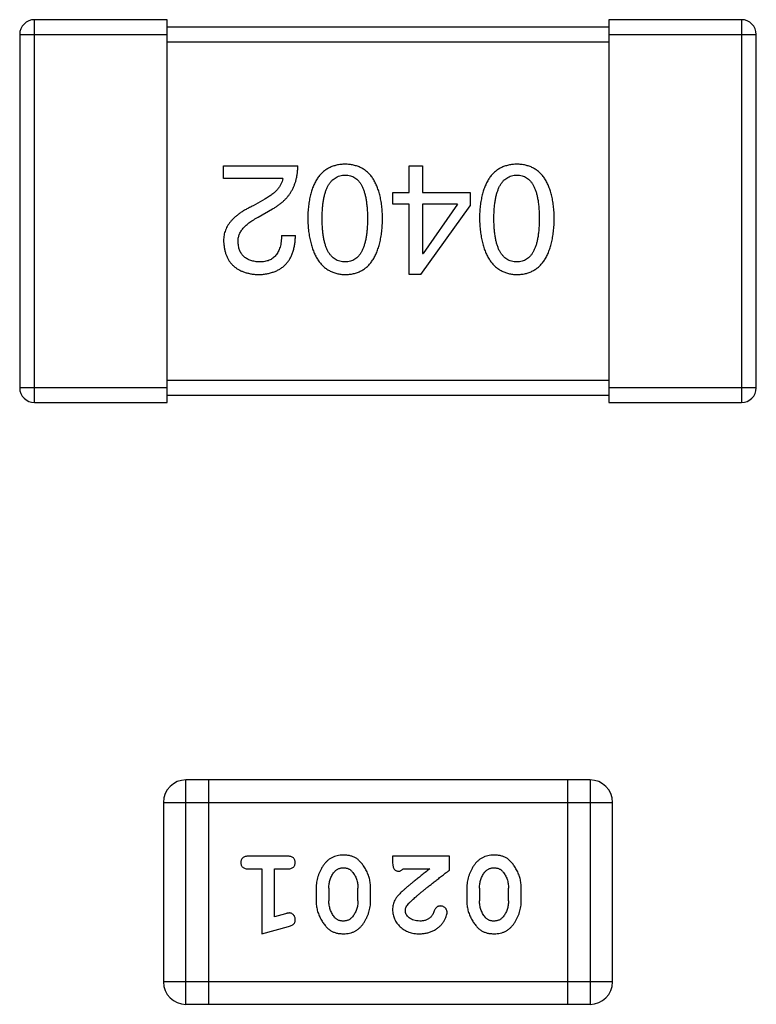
# Model space of a CAD drawing. Header units: millimetres. Extents: x 563 to 681, y 173 to 284.
# Tile 91 of 167: x 660.66 to 661.66, y 186.6 to 187.94. Entities that reach past the tile are written whole.
import ezdxf

# ---------------------------------------------------------------- set-up
doc = ezdxf.new("R2010")
doc.units = ezdxf.units.MM
doc.header["$LTSCALE"] = 30.734
doc.layers.get('0').update_dxf_attribs({"linetype": 'CONTINUOUS'})

msp = doc.modelspace()

# ---------------------------------------------------------------- linework, layer by layer
at = {"linetype": 'Continuous'}
for p, q in [((660.8644, 187.9403), (660.6844, 187.9403)), ((660.6844, 187.4203), (660.6844, 187.9403)), ((660.8644, 187.4203), (660.8644, 187.9403)), ((661.6444, 187.9403), (661.4644, 187.9403)), ((661.4644, 187.9403), (661.4644, 187.4203)), ((661.6444, 187.9403), (661.6444, 187.4203)), ((661.4644, 187.9303), (660.8644, 187.9303)), ((660.6644, 187.9203), (660.8644, 187.9203)), ((660.6644, 187.9203), (660.6644, 187.4403)), ((661.4644, 187.9203), (661.6644, 187.9203)), ((661.6644, 187.4403), (661.6644, 187.9203)), ((660.8644, 187.9103), (661.4644, 187.9103)), ((660.9413, 187.7416), (661.0421, 187.7416)), ((660.9413, 187.7244), (660.9413, 187.7416)), ((661.1933, 187.7416), (661.2113, 187.7416)), ((661.1933, 187.7055), (661.1933, 187.7416)), ((661.2113, 187.7416), (661.2113, 187.7055)), ((661.0216, 187.7244), (660.9413, 187.7244)), ((661.1711, 187.7055), (661.1933, 187.7055)), ((661.1711, 187.6899), (661.1711, 187.7055)), ((661.2113, 187.7055), (661.2761, 187.7055)), ((661.2761, 187.7055), (661.2761, 187.6875)), ((660.997, 187.6965), (660.9814, 187.6875)), ((661.1933, 187.6899), (661.1711, 187.6899)), ((661.1933, 187.594), (661.1933, 187.6899)), ((661.2089, 187.594), (661.2761, 187.6875)), ((661.2589, 187.6899), (661.2113, 187.6899)), ((661.2113, 187.6899), (661.2113, 187.6227)), ((661.2589, 187.6899), (661.2121, 187.6227)), ((660.988, 187.6719), (661.0077, 187.6834)), ((661.02, 187.6473), (661.0388, 187.6473)), ((661.2113, 187.6227), (661.2121, 187.6227)), ((661.2089, 187.594), (661.1933, 187.594)), ((661.4644, 187.4503), (660.8644, 187.4503)), ((660.8644, 187.4403), (660.6644, 187.4403)), ((660.8644, 187.4303), (661.4644, 187.4303)), ((661.6644, 187.4403), (661.4644, 187.4403)), ((660.6844, 187.4203), (660.8644, 187.4203)), ((661.4644, 187.4203), (661.6444, 187.4203)), ((661.4387, 186.9077), (660.8901, 186.9077)), ((660.8901, 186.6029), (660.8901, 186.9077)), ((660.9206, 186.9077), (660.9206, 186.6029)), ((661.4082, 186.9077), (661.4082, 186.6029)), ((661.4387, 186.9077), (661.4387, 186.6029)), ((660.8596, 186.8772), (661.4692, 186.8772)), ((660.8596, 186.8772), (660.8596, 186.6333)), ((661.4692, 186.6333), (661.4692, 186.8772)), ((661.0275, 186.804), (660.9756, 186.804)), ((661.2478, 186.804), (661.1707, 186.804)), ((661.1707, 186.804), (661.1707, 186.7962)), ((661.2478, 186.7851), (661.2478, 186.804)), ((660.9756, 186.7867), (660.9929, 186.7867)), ((660.9929, 186.7867), (660.9929, 186.6986)), ((661.0102, 186.7867), (661.0275, 186.7867)), ((661.0102, 186.7218), (661.0102, 186.7867)), ((661.1848, 186.7867), (661.221, 186.7867)), ((661.0669, 186.761), (661.0669, 186.7432)), ((661.0842, 186.7607), (661.0842, 186.7435)), ((661.1235, 186.7435), (661.1235, 186.7607)), ((661.1408, 186.7432), (661.1408, 186.761)), ((661.2714, 186.761), (661.2714, 186.7432)), ((661.2887, 186.7607), (661.2887, 186.7435)), ((661.328, 186.7435), (661.328, 186.7607)), ((661.3453, 186.7432), (661.3453, 186.761)), ((661.0252, 186.7259), (661.0102, 186.7218)), ((660.9929, 186.6986), (661.0295, 186.7085)), ((661.4692, 186.6333), (660.8596, 186.6333)), ((660.8901, 186.6029), (661.4387, 186.6029))]:
    msp.add_line(p, q, dxfattribs=at)
for centre, radius, start, end in [((660.6844, 187.9203), 0.02, 90, 180), ((661.6444, 187.9203), 0.02, 0, 90), ((660.6844, 187.4403), 0.02, 180, 270), ((661.6444, 187.4403), 0.02, 270, 0), ((660.8901, 186.8772), 0.0305, 90, 180), ((661.4387, 186.8772), 0.0305, 0, 90), ((660.8901, 186.6333), 0.0305, 180, 270), ((661.4387, 186.6333), 0.0305, 270, 0)]:
    msp.add_arc(centre, radius, start, end, dxfattribs=at)
for points, knots in [([(661.0077, 187.6834), (661.009, 187.6841), (661.0117, 187.6856), (661.0155, 187.6882), (661.0191, 187.6908), (661.0224, 187.6937), (661.0255, 187.6967), (661.0283, 187.7), (661.0309, 187.7033), (661.0331, 187.7069), (661.0352, 187.7106), (661.0369, 187.7146), (661.0385, 187.7186), (661.0397, 187.7229), (661.0407, 187.7273), (661.0414, 187.7319), (661.0419, 187.7367), (661.042, 187.7399), (661.0421, 187.7416)], [0, 0, 0, 0, 0.065828, 0.130094, 0.192451, 0.254037, 0.313974, 0.373757, 0.433048, 0.492243, 0.551902, 0.611758, 0.672678, 0.734814, 0.798569, 0.863693, 0.930488, 1, 1, 1, 1]), ([(661.1062, 187.744), (661.1042, 187.7439), (661.1003, 187.7438), (661.0947, 187.7428), (661.0895, 187.7413), (661.0846, 187.7392), (661.08, 187.7366), (661.0759, 187.7333), (661.0721, 187.7295), (661.0688, 187.7252), (661.0658, 187.7202), (661.0632, 187.7147), (661.0609, 187.7087), (661.0591, 187.7021), (661.0576, 187.6949), (661.0565, 187.6872), (661.0557, 187.6789), (661.0555, 187.6732), (661.0554, 187.6703)], [0, 0, 0, 0, 0.059134, 0.115603, 0.169236, 0.221572, 0.273254, 0.32474, 0.377319, 0.431815, 0.488555, 0.548609, 0.612242, 0.680182, 0.75251, 0.829782, 0.91231, 1, 1, 1, 1]), ([(661.157, 187.6703), (661.1569, 187.6732), (661.1567, 187.6789), (661.156, 187.6872), (661.1549, 187.6949), (661.1533, 187.7021), (661.1515, 187.7087), (661.1492, 187.7147), (661.1466, 187.7202), (661.1436, 187.7252), (661.1403, 187.7296), (661.1365, 187.7333), (661.1324, 187.7366), (661.1279, 187.7392), (661.123, 187.7413), (661.1177, 187.7428), (661.1121, 187.7438), (661.1082, 187.7439), (661.1062, 187.744)], [0, 0, 0, 0, 0.087693, 0.170223, 0.247496, 0.319826, 0.387768, 0.451403, 0.511459, 0.568358, 0.622671, 0.675251, 0.726739, 0.778422, 0.830759, 0.884394, 0.940865, 1, 1, 1, 1]), ([(661.3394, 187.744), (661.3374, 187.7439), (661.3335, 187.7438), (661.3279, 187.7428), (661.3226, 187.7413), (661.3177, 187.7392), (661.3132, 187.7366), (661.3091, 187.7333), (661.3053, 187.7295), (661.3019, 187.7252), (661.2989, 187.7202), (661.2963, 187.7147), (661.2941, 187.7087), (661.2922, 187.7021), (661.2907, 187.6949), (661.2896, 187.6872), (661.2888, 187.6789), (661.2886, 187.6732), (661.2885, 187.6703)], [0, 0, 0, 0, 0.059134, 0.115603, 0.169236, 0.221572, 0.273254, 0.32474, 0.377319, 0.431815, 0.488555, 0.548609, 0.612242, 0.680182, 0.75251, 0.829782, 0.91231, 1, 1, 1, 1]), ([(661.3902, 187.6703), (661.3901, 187.6732), (661.3899, 187.6789), (661.3891, 187.6872), (661.388, 187.6949), (661.3865, 187.7021), (661.3846, 187.7087), (661.3824, 187.7147), (661.3798, 187.7202), (661.3768, 187.7252), (661.3734, 187.7296), (661.3697, 187.7333), (661.3655, 187.7366), (661.361, 187.7392), (661.3561, 187.7413), (661.3509, 187.7428), (661.3452, 187.7438), (661.3414, 187.7439), (661.3394, 187.744)], [0, 0, 0, 0, 0.087693, 0.170223, 0.247496, 0.319826, 0.387768, 0.451403, 0.511459, 0.568358, 0.622671, 0.675251, 0.726739, 0.778422, 0.830759, 0.884394, 0.940865, 1, 1, 1, 1]), ([(661.0216, 187.7244), (661.0213, 187.7231), (661.0208, 187.7204), (661.0192, 187.7167), (661.017, 187.713), (661.0142, 187.7095), (661.0108, 187.706), (661.0068, 187.7027), (661.0021, 187.6995), (660.9988, 187.6975), (660.997, 187.6965)], [0, 0, 0, 0, 0.103034, 0.208166, 0.318255, 0.434664, 0.559728, 0.695394, 0.841708, 1, 1, 1, 1]), ([(661.0751, 187.6703), (661.0751, 187.6726), (661.0751, 187.6772), (661.0755, 187.6838), (661.0761, 187.6899), (661.0769, 187.6956), (661.078, 187.7009), (661.0793, 187.7057), (661.0809, 187.7101), (661.0827, 187.7141), (661.0848, 187.7176), (661.0871, 187.7206), (661.0897, 187.7232), (661.0925, 187.7253), (661.0956, 187.727), (661.0989, 187.7283), (661.1025, 187.729), (661.105, 187.7292), (661.1062, 187.7293)], [0, 0, 0, 0, 0.094834, 0.184067, 0.267029, 0.344713, 0.417334, 0.484367, 0.546941, 0.604717, 0.65953, 0.710539, 0.759381, 0.806382, 0.853027, 0.900623, 0.949121, 1, 1, 1, 1]), ([(661.1062, 187.7293), (661.1074, 187.7292), (661.1098, 187.7291), (661.1133, 187.7285), (661.1166, 187.7273), (661.1195, 187.7256), (661.1223, 187.7235), (661.1248, 187.721), (661.1271, 187.718), (661.1291, 187.7145), (661.1308, 187.7105), (661.1324, 187.7061), (661.1336, 187.7013), (661.1347, 187.696), (661.1355, 187.6902), (661.1361, 187.6839), (661.1365, 187.6773), (661.1365, 187.6726), (661.1365, 187.6703)], [0, 0, 0, 0, 0.049766, 0.097012, 0.143225, 0.188786, 0.235079, 0.282962, 0.333687, 0.387747, 0.445963, 0.508657, 0.576545, 0.649868, 0.72822, 0.812712, 0.903543, 1, 1, 1, 1]), ([(661.3082, 187.6703), (661.3082, 187.6726), (661.3083, 187.6772), (661.3086, 187.6838), (661.3092, 187.6899), (661.3101, 187.6956), (661.3112, 187.7009), (661.3125, 187.7057), (661.3141, 187.7101), (661.3159, 187.7141), (661.318, 187.7176), (661.3203, 187.7206), (661.3228, 187.7232), (661.3257, 187.7253), (661.3288, 187.727), (661.3321, 187.7283), (661.3356, 187.729), (661.3381, 187.7292), (661.3394, 187.7293)], [0, 0, 0, 0, 0.094834, 0.184067, 0.267029, 0.344713, 0.417334, 0.484367, 0.546941, 0.604717, 0.65953, 0.710539, 0.759381, 0.806382, 0.853027, 0.900623, 0.949121, 1, 1, 1, 1]), ([(661.3394, 187.7293), (661.3406, 187.7292), (661.343, 187.7291), (661.3465, 187.7285), (661.3497, 187.7273), (661.3527, 187.7256), (661.3554, 187.7235), (661.358, 187.721), (661.3602, 187.718), (661.3622, 187.7145), (661.364, 187.7105), (661.3656, 187.7061), (661.3668, 187.7013), (661.3679, 187.696), (661.3687, 187.6902), (661.3693, 187.6839), (661.3696, 187.6773), (661.3697, 187.6726), (661.3697, 187.6703)], [0, 0, 0, 0, 0.049766, 0.097012, 0.143225, 0.188786, 0.235079, 0.282962, 0.333687, 0.387747, 0.445963, 0.508657, 0.576545, 0.649868, 0.72822, 0.812712, 0.903543, 1, 1, 1, 1]), ([(660.9814, 187.6875), (660.9797, 187.6867), (660.9764, 187.6852), (660.9717, 187.6827), (660.9673, 187.6801), (660.9633, 187.6774), (660.9596, 187.6746), (660.9562, 187.6718), (660.9532, 187.6688), (660.9505, 187.6658), (660.9481, 187.6627), (660.9461, 187.6595), (660.9445, 187.6562), (660.9431, 187.6528), (660.9421, 187.6493), (660.9415, 187.6457), (660.9412, 187.642), (660.9412, 187.6395), (660.9413, 187.6383)], [0, 0, 0, 0, 0.082731, 0.161257, 0.236138, 0.307554, 0.375712, 0.440848, 0.502916, 0.562567, 0.619798, 0.675716, 0.73039, 0.78386, 0.837315, 0.890547, 0.944917, 1, 1, 1, 1]), ([(660.9609, 187.6375), (660.9609, 187.6383), (660.9608, 187.6399), (660.961, 187.6423), (660.9614, 187.6447), (660.962, 187.647), (660.9629, 187.6493), (660.964, 187.6516), (660.9653, 187.6538), (660.9669, 187.6559), (660.9687, 187.6581), (660.9708, 187.6602), (660.9731, 187.6622), (660.9756, 187.6643), (660.9783, 187.6662), (660.9813, 187.6682), (660.9846, 187.6701), (660.9868, 187.6713), (660.988, 187.6719)], [0, 0, 0, 0, 0.052237, 0.103888, 0.155485, 0.207395, 0.259864, 0.31356, 0.369176, 0.4266, 0.486836, 0.550048, 0.61567, 0.685271, 0.75824, 0.834614, 0.915635, 1, 1, 1, 1]), ([(661.0554, 187.6703), (661.0555, 187.6672), (661.0558, 187.6614), (661.0566, 187.6529), (661.0578, 187.645), (661.0594, 187.6377), (661.0613, 187.6309), (661.0635, 187.6247), (661.0662, 187.619), (661.0692, 187.6139), (661.0726, 187.6094), (661.0763, 187.6054), (661.0804, 187.6021), (661.0849, 187.5993), (661.0897, 187.5971), (661.0949, 187.5955), (661.1004, 187.5944), (661.1043, 187.5941), (661.1062, 187.594)], [0, 0, 0, 0, 0.088475, 0.171606, 0.249595, 0.322626, 0.391327, 0.455765, 0.516374, 0.573675, 0.628522, 0.681161, 0.732559, 0.783563, 0.83504, 0.887639, 0.942585, 1, 1, 1, 1]), ([(661.1062, 187.6112), (661.105, 187.6113), (661.1025, 187.6114), (661.0989, 187.6121), (661.0956, 187.6132), (661.0925, 187.6148), (661.0897, 187.617), (661.0871, 187.6195), (661.0848, 187.6226), (661.0827, 187.626), (661.0809, 187.63), (661.0793, 187.6344), (661.078, 187.6392), (661.0769, 187.6446), (661.0761, 187.6503), (661.0755, 187.6566), (661.0751, 187.6633), (661.0751, 187.6679), (661.0751, 187.6703)], [0, 0, 0, 0, 0.050604, 0.098688, 0.145699, 0.191791, 0.238625, 0.286717, 0.337546, 0.391814, 0.449755, 0.512106, 0.579685, 0.652048, 0.730262, 0.814146, 0.904281, 1, 1, 1, 1]), ([(661.1365, 187.6703), (661.1365, 187.6679), (661.1365, 187.6633), (661.1361, 187.6566), (661.1355, 187.6503), (661.1348, 187.6446), (661.1336, 187.6393), (661.1324, 187.6344), (661.1308, 187.63), (661.1291, 187.6261), (661.1271, 187.6226), (661.1248, 187.6195), (661.1223, 187.617), (661.1196, 187.6149), (661.1166, 187.6132), (661.1133, 187.6121), (661.1098, 187.6114), (661.1074, 187.6113), (661.1062, 187.6112)], [0, 0, 0, 0, 0.096452, 0.187278, 0.271765, 0.350519, 0.423437, 0.491321, 0.554011, 0.612224, 0.666281, 0.717003, 0.764884, 0.811423, 0.856783, 0.902993, 0.950236, 1, 1, 1, 1]), ([(661.1062, 187.594), (661.1082, 187.5941), (661.1121, 187.5943), (661.1177, 187.5953), (661.123, 187.5969), (661.1279, 187.599), (661.1324, 187.6017), (661.1365, 187.6051), (661.1403, 187.609), (661.1436, 187.6135), (661.1466, 187.6186), (661.1492, 187.6243), (661.1515, 187.6305), (661.1533, 187.6374), (661.1549, 187.6448), (661.156, 187.6527), (661.1567, 187.6613), (661.1569, 187.6672), (661.157, 187.6703)], [0, 0, 0, 0, 0.057911, 0.113262, 0.165956, 0.217443, 0.268511, 0.319665, 0.372, 0.426129, 0.483365, 0.543779, 0.607756, 0.676562, 0.749704, 0.827713, 0.911177, 1, 1, 1, 1]), ([(661.2885, 187.6703), (661.2887, 187.6672), (661.2889, 187.6614), (661.2898, 187.6529), (661.291, 187.645), (661.2925, 187.6377), (661.2944, 187.6309), (661.2967, 187.6247), (661.2993, 187.619), (661.3023, 187.6139), (661.3057, 187.6094), (661.3094, 187.6054), (661.3135, 187.6021), (661.318, 187.5993), (661.3228, 187.5971), (661.328, 187.5955), (661.3336, 187.5944), (661.3374, 187.5941), (661.3394, 187.594)], [0, 0, 0, 0, 0.088475, 0.171606, 0.249595, 0.322626, 0.391327, 0.455765, 0.516374, 0.573675, 0.628522, 0.681161, 0.732559, 0.783563, 0.83504, 0.887639, 0.942585, 1, 1, 1, 1]), ([(661.3394, 187.6112), (661.3381, 187.6113), (661.3357, 187.6114), (661.3321, 187.6121), (661.3288, 187.6132), (661.3257, 187.6148), (661.3229, 187.617), (661.3203, 187.6195), (661.318, 187.6226), (661.3159, 187.626), (661.3141, 187.63), (661.3125, 187.6344), (661.3112, 187.6392), (661.3101, 187.6446), (661.3092, 187.6503), (661.3086, 187.6566), (661.3083, 187.6633), (661.3082, 187.6679), (661.3082, 187.6703)], [0, 0, 0, 0, 0.050604, 0.098688, 0.145699, 0.191791, 0.238625, 0.286717, 0.337546, 0.391814, 0.449755, 0.512106, 0.579685, 0.652048, 0.730262, 0.814146, 0.904281, 1, 1, 1, 1]), ([(661.3394, 187.594), (661.3414, 187.5941), (661.3452, 187.5943), (661.3509, 187.5953), (661.3561, 187.5969), (661.361, 187.599), (661.3655, 187.6017), (661.3697, 187.6051), (661.3734, 187.609), (661.3768, 187.6135), (661.3798, 187.6186), (661.3824, 187.6243), (661.3846, 187.6305), (661.3865, 187.6374), (661.388, 187.6448), (661.3891, 187.6527), (661.3899, 187.6613), (661.3901, 187.6672), (661.3902, 187.6703)], [0, 0, 0, 0, 0.057911, 0.113262, 0.165956, 0.217443, 0.268511, 0.319665, 0.372, 0.426129, 0.483365, 0.543779, 0.607756, 0.676562, 0.749704, 0.827713, 0.911177, 1, 1, 1, 1]), ([(661.3697, 187.6703), (661.3697, 187.6679), (661.3696, 187.6633), (661.3693, 187.6566), (661.3687, 187.6503), (661.3679, 187.6446), (661.3668, 187.6393), (661.3656, 187.6344), (661.364, 187.63), (661.3622, 187.6261), (661.3602, 187.6226), (661.358, 187.6195), (661.3554, 187.617), (661.3527, 187.6149), (661.3497, 187.6132), (661.3465, 187.6121), (661.343, 187.6114), (661.3406, 187.6113), (661.3394, 187.6112)], [0, 0, 0, 0, 0.096452, 0.187278, 0.271765, 0.350519, 0.423437, 0.491321, 0.554011, 0.612224, 0.666281, 0.717003, 0.764884, 0.811423, 0.856783, 0.902993, 0.950236, 1, 1, 1, 1]), ([(660.988, 187.594), (660.99, 187.5941), (660.994, 187.5943), (660.9996, 187.5951), (661.005, 187.5963), (661.0099, 187.5979), (661.0144, 187.5998), (661.0186, 187.6022), (661.0224, 187.6049), (661.0258, 187.6081), (661.0288, 187.6117), (661.0314, 187.6156), (661.0336, 187.6199), (661.0354, 187.6247), (661.0369, 187.6298), (661.0379, 187.6353), (661.0386, 187.6412), (661.0387, 187.6452), (661.0388, 187.6473)], [0, 0, 0, 0, 0.07282, 0.141057, 0.2062, 0.267672, 0.326735, 0.383519, 0.439188, 0.494454, 0.549628, 0.605958, 0.66397, 0.72402, 0.787502, 0.854127, 0.925065, 1, 1, 1, 1]), ([(661.02, 187.6473), (661.0199, 187.6458), (661.0198, 187.643), (661.0194, 187.6389), (661.0188, 187.6351), (661.0179, 187.6316), (661.0168, 187.6283), (661.0155, 187.6253), (661.014, 187.6227), (661.0122, 187.6203), (661.0103, 187.6181), (661.0081, 187.6163), (661.0057, 187.6147), (661.0031, 187.6134), (661.0002, 187.6125), (660.9972, 187.6118), (660.9939, 187.6113), (660.9916, 187.6113), (660.9905, 187.6112)], [0, 0, 0, 0, 0.082594, 0.15978, 0.232961, 0.301462, 0.365595, 0.426678, 0.484662, 0.540809, 0.595146, 0.648401, 0.702272, 0.757102, 0.813447, 0.872233, 0.934055, 1, 1, 1, 1]), ([(660.9413, 187.6383), (660.9414, 187.6366), (660.9417, 187.6333), (660.9425, 187.6285), (660.9436, 187.624), (660.945, 187.6199), (660.9468, 187.616), (660.9489, 187.6124), (660.9514, 187.6092), (660.9541, 187.6063), (660.9572, 187.6036), (660.9607, 187.6013), (660.9644, 187.5993), (660.9685, 187.5976), (660.9729, 187.5963), (660.9777, 187.5952), (660.9827, 187.5944), (660.9862, 187.5942), (660.988, 187.594)], [0, 0, 0, 0, 0.070688, 0.137741, 0.201612, 0.262778, 0.321223, 0.378455, 0.434411, 0.490146, 0.546362, 0.603392, 0.662208, 0.723401, 0.787372, 0.85442, 0.925153, 1, 1, 1, 1]), ([(660.9905, 187.6112), (660.9893, 187.6113), (660.9871, 187.6114), (660.9839, 187.6118), (660.981, 187.6124), (660.9782, 187.6131), (660.9756, 187.6141), (660.9732, 187.6152), (660.9711, 187.6166), (660.9691, 187.6181), (660.9674, 187.6199), (660.9658, 187.6218), (660.9645, 187.624), (660.9633, 187.6263), (660.9625, 187.6288), (660.9617, 187.6315), (660.9612, 187.6344), (660.961, 187.6364), (660.9609, 187.6375)], [0, 0, 0, 0, 0.076112, 0.148436, 0.216883, 0.281466, 0.34298, 0.402356, 0.459881, 0.51546, 0.571111, 0.62658, 0.683162, 0.741007, 0.801404, 0.863825, 0.930544, 1, 1, 1, 1]), ([(660.9756, 186.804), (660.9747, 186.804), (660.973, 186.804), (660.9707, 186.8035), (660.9688, 186.8028), (660.9672, 186.8017), (660.966, 186.8004), (660.9652, 186.7988), (660.9647, 186.7972), (660.9646, 186.796), (660.9646, 186.7954)], [0, 0, 0, 0, 0.169012, 0.317488, 0.445429, 0.560977, 0.67065, 0.776666, 0.88492, 1, 1, 1, 1]), ([(661.0385, 186.7954), (661.0385, 186.796), (661.0384, 186.7972), (661.0379, 186.7988), (661.0371, 186.8004), (661.036, 186.8017), (661.0344, 186.8028), (661.0324, 186.8035), (661.0301, 186.804), (661.0284, 186.804), (661.0275, 186.804)], [0, 0, 0, 0, 0.115051, 0.223278, 0.329269, 0.437893, 0.554681, 0.682591, 0.83103, 1, 1, 1, 1]), ([(661.1038, 186.8056), (661.1023, 186.8056), (661.0995, 186.8055), (661.0954, 186.8048), (661.0916, 186.8037), (661.088, 186.8021), (661.0847, 186.8), (661.0816, 186.7975), (661.0788, 186.7946), (661.0764, 186.7912), (661.0742, 186.7876), (661.0722, 186.7839), (661.0706, 186.7802), (661.0692, 186.7764), (661.0682, 186.7726), (661.0674, 186.7688), (661.0669, 186.7649), (661.0669, 186.7623), (661.0669, 186.761)], [0, 0, 0, 0, 0.067217, 0.131051, 0.19272, 0.252824, 0.312745, 0.373449, 0.436041, 0.501494, 0.567761, 0.632087, 0.695096, 0.757109, 0.817993, 0.878657, 0.939311, 1, 1, 1, 1]), ([(661.1408, 186.761), (661.1408, 186.7621), (661.1407, 186.7642), (661.1404, 186.7674), (661.14, 186.7705), (661.1392, 186.7736), (661.1384, 186.7766), (661.1372, 186.7796), (661.136, 186.7826), (661.1345, 186.7855), (661.1329, 186.7882), (661.1313, 186.7907), (661.1297, 186.793), (661.128, 186.7952), (661.1263, 186.797), (661.1246, 186.7987), (661.1229, 186.8001), (661.1205, 186.8017), (661.1173, 186.8033), (661.1131, 186.8046), (661.1086, 186.8055), (661.1054, 186.8055), (661.1038, 186.8056)], [0, 0, 0, 0, 0.049886, 0.09882, 0.148132, 0.19689, 0.246038, 0.295176, 0.345305, 0.395692, 0.445312, 0.491875, 0.535813, 0.577009, 0.616081, 0.652689, 0.687585, 0.720206, 0.785062, 0.85223, 0.923759, 1, 1, 1, 1]), ([(661.3083, 186.8056), (661.3068, 186.8056), (661.304, 186.8055), (661.2999, 186.8048), (661.2961, 186.8037), (661.2925, 186.8021), (661.2892, 186.8), (661.2861, 186.7975), (661.2833, 186.7946), (661.2809, 186.7912), (661.2787, 186.7876), (661.2767, 186.7839), (661.2751, 186.7802), (661.2737, 186.7764), (661.2727, 186.7726), (661.2719, 186.7688), (661.2715, 186.7649), (661.2714, 186.7623), (661.2714, 186.761)], [0, 0, 0, 0, 0.067217, 0.131051, 0.19272, 0.252824, 0.312745, 0.373449, 0.436041, 0.501494, 0.567761, 0.632087, 0.695096, 0.757109, 0.817993, 0.878657, 0.939311, 1, 1, 1, 1]), ([(661.3453, 186.761), (661.3453, 186.7621), (661.3453, 186.7642), (661.3449, 186.7674), (661.3445, 186.7705), (661.3438, 186.7736), (661.3429, 186.7766), (661.3418, 186.7796), (661.3405, 186.7826), (661.339, 186.7855), (661.3374, 186.7882), (661.3358, 186.7907), (661.3342, 186.793), (661.3325, 186.7952), (661.3308, 186.797), (661.3291, 186.7987), (661.3274, 186.8001), (661.325, 186.8017), (661.3219, 186.8033), (661.3177, 186.8046), (661.3131, 186.8055), (661.3099, 186.8055), (661.3083, 186.8056)], [0, 0, 0, 0, 0.049886, 0.09882, 0.148132, 0.19689, 0.246038, 0.295176, 0.345305, 0.395692, 0.445312, 0.491875, 0.535813, 0.577009, 0.616081, 0.652689, 0.687585, 0.720206, 0.785062, 0.85223, 0.923759, 1, 1, 1, 1]), ([(660.9646, 186.7954), (660.9646, 186.7948), (660.9647, 186.7936), (660.9652, 186.7919), (660.966, 186.7904), (660.9672, 186.7891), (660.9688, 186.788), (660.9707, 186.7872), (660.973, 186.7868), (660.9747, 186.7867), (660.9756, 186.7867)], [0, 0, 0, 0, 0.11517, 0.223509, 0.328254, 0.438012, 0.553651, 0.682263, 0.830856, 1, 1, 1, 1]), ([(661.0275, 186.7867), (661.0284, 186.7867), (661.0301, 186.7868), (661.0324, 186.7872), (661.0344, 186.788), (661.036, 186.7891), (661.0371, 186.7904), (661.0379, 186.7919), (661.0384, 186.7936), (661.0385, 186.7948), (661.0385, 186.7954)], [0, 0, 0, 0, 0.169102, 0.317658, 0.446239, 0.563118, 0.671828, 0.776546, 0.884858, 1, 1, 1, 1]), ([(661.0914, 186.7825), (661.0918, 186.7829), (661.0926, 186.7839), (661.0939, 186.785), (661.0954, 186.786), (661.0969, 186.7869), (661.0985, 186.7875), (661.1001, 186.788), (661.1019, 186.7882), (661.1031, 186.7883), (661.1037, 186.7883)], [0, 0, 0, 0, 0.129853, 0.25607, 0.380154, 0.49978, 0.62208, 0.743277, 0.868791, 1, 1, 1, 1]), ([(661.1037, 186.7883), (661.1043, 186.7883), (661.1056, 186.7883), (661.1074, 186.788), (661.1091, 186.7876), (661.1107, 186.787), (661.1122, 186.7863), (661.1135, 186.7853), (661.1147, 186.7843), (661.1155, 186.7834), (661.1158, 186.783)], [0, 0, 0, 0, 0.139844, 0.271849, 0.399162, 0.521619, 0.6402, 0.758957, 0.87828, 1, 1, 1, 1]), ([(661.1707, 186.7962), (661.1707, 186.7951), (661.1707, 186.7931), (661.1712, 186.7904), (661.1719, 186.7882), (661.1729, 186.7864), (661.1742, 186.7851), (661.1758, 186.7842), (661.1775, 186.7837), (661.1787, 186.7836), (661.1793, 186.7836)], [0, 0, 0, 0, 0.1844, 0.34094, 0.473574, 0.586824, 0.690029, 0.789175, 0.890445, 1, 1, 1, 1]), ([(661.2959, 186.7825), (661.2963, 186.7829), (661.2971, 186.7839), (661.2985, 186.785), (661.2999, 186.786), (661.3014, 186.7869), (661.303, 186.7875), (661.3046, 186.788), (661.3064, 186.7882), (661.3076, 186.7883), (661.3082, 186.7883)], [0, 0, 0, 0, 0.129853, 0.25607, 0.380154, 0.49978, 0.62208, 0.743277, 0.868791, 1, 1, 1, 1]), ([(661.3082, 186.7883), (661.3089, 186.7883), (661.3101, 186.7883), (661.3119, 186.788), (661.3136, 186.7876), (661.3152, 186.787), (661.3167, 186.7863), (661.318, 186.7853), (661.3193, 186.7843), (661.32, 186.7834), (661.3204, 186.783)], [0, 0, 0, 0, 0.139844, 0.271849, 0.399162, 0.521619, 0.6402, 0.758957, 0.87828, 1, 1, 1, 1]), ([(661.0842, 186.7607), (661.0842, 186.7618), (661.0842, 186.7638), (661.0846, 186.7669), (661.0851, 186.7698), (661.086, 186.7726), (661.0869, 186.7753), (661.0882, 186.7778), (661.0897, 186.7803), (661.0908, 186.7817), (661.0914, 186.7825)], [0, 0, 0, 0, 0.135449, 0.266263, 0.393429, 0.516942, 0.639128, 0.758779, 0.879341, 1, 1, 1, 1]), ([(661.1158, 186.783), (661.1165, 186.7822), (661.1177, 186.7806), (661.1192, 186.7781), (661.1206, 186.7755), (661.1216, 186.7727), (661.1225, 186.7699), (661.1231, 186.7669), (661.1234, 186.7638), (661.1235, 186.7618), (661.1235, 186.7607)], [0, 0, 0, 0, 0.124927, 0.248361, 0.370889, 0.492583, 0.61616, 0.741472, 0.869044, 1, 1, 1, 1]), ([(661.1793, 186.7836), (661.1798, 186.7836), (661.1807, 186.7837), (661.1821, 186.7844), (661.1835, 186.7854), (661.1844, 186.7862), (661.1848, 186.7867)], [0, 0, 0, 0, 0.20611, 0.432681, 0.695597, 1, 1, 1, 1]), ([(661.221, 186.7867), (661.219, 186.7852), (661.2152, 186.7822), (661.2097, 186.7778), (661.2048, 186.7739), (661.2003, 186.7703), (661.1964, 186.7672), (661.1929, 186.7643), (661.19, 186.7619), (661.1883, 186.7604), (661.1875, 186.7597)], [0, 0, 0, 0, 0.176662, 0.337826, 0.484741, 0.617764, 0.73494, 0.837793, 0.926412, 1, 1, 1, 1]), ([(661.1928, 186.7402), (661.1932, 186.7406), (661.1942, 186.7416), (661.1958, 186.7431), (661.1976, 186.7449), (661.1998, 186.7468), (661.2023, 186.7489), (661.205, 186.7513), (661.208, 186.7538), (661.2113, 186.7565), (661.2149, 186.7594), (661.2188, 186.7625), (661.2229, 186.7658), (661.2273, 186.7693), (661.2321, 186.773), (661.237, 186.7769), (661.2423, 186.7809), (661.2459, 186.7837), (661.2478, 186.7851)], [0, 0, 0, 0, 0.026647, 0.057942, 0.094152, 0.134806, 0.180631, 0.231142, 0.286385, 0.346321, 0.411439, 0.481035, 0.555329, 0.634592, 0.718826, 0.807759, 0.901393, 1, 1, 1, 1]), ([(661.2887, 186.7607), (661.2887, 186.7618), (661.2888, 186.7638), (661.2891, 186.7669), (661.2896, 186.7698), (661.2905, 186.7726), (661.2914, 186.7753), (661.2927, 186.7778), (661.2942, 186.7803), (661.2953, 186.7817), (661.2959, 186.7825)], [0, 0, 0, 0, 0.135449, 0.266263, 0.393429, 0.516942, 0.639128, 0.758779, 0.879341, 1, 1, 1, 1]), ([(661.3204, 186.783), (661.321, 186.7822), (661.3222, 186.7806), (661.3237, 186.7781), (661.3251, 186.7755), (661.3261, 186.7727), (661.327, 186.7699), (661.3276, 186.7669), (661.3279, 186.7638), (661.328, 186.7618), (661.328, 186.7607)], [0, 0, 0, 0, 0.124927, 0.248361, 0.370889, 0.492583, 0.61616, 0.741472, 0.869044, 1, 1, 1, 1]), ([(661.1875, 186.7597), (661.1866, 186.7589), (661.1849, 186.7574), (661.1825, 186.7552), (661.1804, 186.7531), (661.1785, 186.7511), (661.1769, 186.7492), (661.1756, 186.7475), (661.1744, 186.7458), (661.1733, 186.7438), (661.1722, 186.7412), (661.1713, 186.738), (661.1708, 186.7348), (661.1707, 186.7325), (661.1707, 186.7314)], [0, 0, 0, 0, 0.103002, 0.197728, 0.285279, 0.365235, 0.437224, 0.502446, 0.560545, 0.611446, 0.707576, 0.80349, 0.900532, 1, 1, 1, 1]), ([(661.0669, 186.7432), (661.0669, 186.7422), (661.0669, 186.74), (661.0672, 186.7368), (661.0677, 186.7337), (661.0684, 186.7306), (661.0693, 186.7275), (661.0704, 186.7245), (661.0717, 186.7216), (661.0732, 186.7187), (661.0748, 186.716), (661.0765, 186.7134), (661.0781, 186.7111), (661.0798, 186.709), (661.0815, 186.7071), (661.0832, 186.7055), (661.085, 186.704), (661.0873, 186.7025), (661.0905, 186.7009), (661.0947, 186.6996), (661.0992, 186.6988), (661.1024, 186.6987), (661.104, 186.6986)], [0, 0, 0, 0, 0.049855, 0.099516, 0.148482, 0.19758, 0.246804, 0.296268, 0.346517, 0.397047, 0.446826, 0.49336, 0.537801, 0.579207, 0.617974, 0.654833, 0.689171, 0.722088, 0.786392, 0.853518, 0.924186, 1, 1, 1, 1]), ([(661.0917, 186.7212), (661.0911, 186.722), (661.0899, 186.7236), (661.0884, 186.7261), (661.0871, 186.7288), (661.086, 186.7315), (661.0852, 186.7344), (661.0846, 186.7373), (661.0842, 186.7404), (661.0842, 186.7425), (661.0842, 186.7435)], [0, 0, 0, 0, 0.125331, 0.248948, 0.371201, 0.494032, 0.616811, 0.742104, 0.868849, 1, 1, 1, 1]), ([(661.104, 186.6986), (661.1054, 186.6987), (661.1082, 186.6987), (661.1123, 186.6994), (661.1162, 186.7006), (661.1197, 186.7021), (661.123, 186.7042), (661.1261, 186.7067), (661.1289, 186.7097), (661.1313, 186.7131), (661.1335, 186.7167), (661.1355, 186.7204), (661.1371, 186.7241), (661.1385, 186.7278), (661.1395, 186.7316), (661.1403, 186.7355), (661.1407, 186.7393), (661.1408, 186.7419), (661.1408, 186.7432)], [0, 0, 0, 0, 0.06692, 0.130834, 0.19258, 0.252759, 0.312631, 0.373411, 0.436359, 0.501894, 0.568244, 0.632472, 0.69556, 0.757163, 0.818592, 0.878885, 0.939235, 1, 1, 1, 1]), ([(661.1235, 186.7435), (661.1235, 186.7424), (661.1234, 186.7404), (661.1231, 186.7373), (661.1225, 186.7344), (661.1217, 186.7316), (661.1207, 186.7289), (661.1194, 186.7264), (661.118, 186.724), (661.1168, 186.7225), (661.1162, 186.7217)], [0, 0, 0, 0, 0.135446, 0.266257, 0.393419, 0.517936, 0.639137, 0.758785, 0.879345, 1, 1, 1, 1]), ([(661.188, 186.7305), (661.1881, 186.7312), (661.1882, 186.7329), (661.1892, 186.7353), (661.1907, 186.7378), (661.192, 186.7393), (661.1928, 186.7402)], [0, 0, 0, 0, 0.212836, 0.442809, 0.70317, 1, 1, 1, 1]), ([(661.2358, 186.7364), (661.2353, 186.7364), (661.2344, 186.7363), (661.233, 186.736), (661.2317, 186.7356), (661.2306, 186.7349), (661.2296, 186.734), (661.2287, 186.7328), (661.2279, 186.7314), (661.2275, 186.7304), (661.2273, 186.7298)], [0, 0, 0, 0, 0.127347, 0.246131, 0.359406, 0.470543, 0.586092, 0.711469, 0.847022, 1, 1, 1, 1]), ([(661.2446, 186.7279), (661.2446, 186.7285), (661.2445, 186.7296), (661.244, 186.7311), (661.2432, 186.7326), (661.2421, 186.7339), (661.2407, 186.735), (661.2392, 186.7358), (661.2375, 186.7363), (661.2364, 186.7364), (661.2358, 186.7364)], [0, 0, 0, 0, 0.120856, 0.239483, 0.360995, 0.490166, 0.620982, 0.746416, 0.870253, 1, 1, 1, 1]), ([(661.2714, 186.7432), (661.2714, 186.7422), (661.2714, 186.74), (661.2717, 186.7368), (661.2723, 186.7337), (661.2729, 186.7306), (661.2738, 186.7275), (661.275, 186.7245), (661.2763, 186.7216), (661.2778, 186.7187), (661.2794, 186.716), (661.281, 186.7134), (661.2826, 186.7111), (661.2843, 186.709), (661.286, 186.7071), (661.2877, 186.7055), (661.2895, 186.704), (661.2918, 186.7025), (661.295, 186.7009), (661.2992, 186.6996), (661.3037, 186.6988), (661.3069, 186.6987), (661.3085, 186.6986)], [0, 0, 0, 0, 0.049855, 0.099516, 0.148482, 0.19758, 0.246804, 0.296268, 0.346517, 0.397047, 0.446826, 0.49336, 0.537801, 0.579207, 0.617974, 0.654833, 0.689171, 0.722088, 0.786392, 0.853518, 0.924186, 1, 1, 1, 1]), ([(661.2962, 186.7212), (661.2956, 186.722), (661.2944, 186.7236), (661.2929, 186.7261), (661.2916, 186.7288), (661.2905, 186.7315), (661.2897, 186.7344), (661.2891, 186.7373), (661.2887, 186.7404), (661.2887, 186.7425), (661.2887, 186.7435)], [0, 0, 0, 0, 0.125331, 0.248948, 0.371201, 0.494032, 0.616811, 0.742104, 0.868849, 1, 1, 1, 1]), ([(661.3085, 186.6986), (661.3099, 186.6987), (661.3128, 186.6987), (661.3168, 186.6994), (661.3207, 186.7006), (661.3243, 186.7021), (661.3276, 186.7042), (661.3306, 186.7067), (661.3334, 186.7097), (661.3359, 186.7131), (661.3381, 186.7167), (661.34, 186.7204), (661.3416, 186.7241), (661.343, 186.7278), (661.344, 186.7316), (661.3448, 186.7355), (661.3452, 186.7393), (661.3453, 186.7419), (661.3453, 186.7432)], [0, 0, 0, 0, 0.06692, 0.130834, 0.19258, 0.252759, 0.312631, 0.373411, 0.436359, 0.501894, 0.568244, 0.632472, 0.69556, 0.757163, 0.818592, 0.878885, 0.939235, 1, 1, 1, 1]), ([(661.328, 186.7435), (661.328, 186.7424), (661.3279, 186.7404), (661.3276, 186.7373), (661.327, 186.7344), (661.3262, 186.7316), (661.3252, 186.7289), (661.3239, 186.7264), (661.3225, 186.724), (661.3213, 186.7225), (661.3208, 186.7217)], [0, 0, 0, 0, 0.135446, 0.266257, 0.393419, 0.517936, 0.639137, 0.758785, 0.879345, 1, 1, 1, 1]), ([(661.0307, 186.7269), (661.0303, 186.7269), (661.0296, 186.7269), (661.0283, 186.7267), (661.0268, 186.7263), (661.0258, 186.7261), (661.0252, 186.7259)], [0, 0, 0, 0, 0.183151, 0.413144, 0.682305, 1, 1, 1, 1]), ([(661.0385, 186.7177), (661.0385, 186.7183), (661.0385, 186.7195), (661.038, 186.7213), (661.0373, 186.7229), (661.0363, 186.7243), (661.035, 186.7255), (661.0337, 186.7263), (661.0322, 186.7268), (661.0312, 186.7269), (661.0307, 186.7269)], [0, 0, 0, 0, 0.138815, 0.27042, 0.39836, 0.52875, 0.654955, 0.771147, 0.884581, 1, 1, 1, 1]), ([(661.1162, 186.7217), (661.1158, 186.7213), (661.115, 186.7204), (661.1137, 186.7192), (661.1123, 186.7182), (661.1108, 186.7173), (661.1092, 186.7167), (661.1075, 186.7163), (661.1057, 186.716), (661.1045, 186.7159), (661.1039, 186.7159)], [0, 0, 0, 0, 0.13042, 0.256046, 0.378133, 0.498725, 0.620452, 0.742761, 0.869406, 1, 1, 1, 1]), ([(661.1707, 186.7314), (661.1707, 186.7303), (661.1708, 186.7281), (661.1713, 186.7248), (661.1721, 186.7217), (661.1732, 186.7188), (661.1747, 186.7159), (661.1765, 186.7132), (661.1786, 186.7106), (661.181, 186.7082), (661.1836, 186.7059), (661.1865, 186.704), (661.1895, 186.7023), (661.1927, 186.7009), (661.1961, 186.6999), (661.1997, 186.6991), (661.2035, 186.6987), (661.206, 186.6986), (661.2074, 186.6986)], [0, 0, 0, 0, 0.060981, 0.120256, 0.178148, 0.236115, 0.293993, 0.352864, 0.413358, 0.476056, 0.539296, 0.602396, 0.665116, 0.728325, 0.792919, 0.859317, 0.928302, 1, 1, 1, 1]), ([(661.2075, 186.7159), (661.2061, 186.716), (661.2034, 186.7161), (661.1996, 186.7169), (661.1962, 186.7183), (661.1933, 186.7202), (661.191, 186.7225), (661.1892, 186.7249), (661.1882, 186.7276), (661.1881, 186.7295), (661.188, 186.7305)], [0, 0, 0, 0, 0.156344, 0.299348, 0.4327, 0.561, 0.682299, 0.791883, 0.89611, 1, 1, 1, 1]), ([(661.2074, 186.6986), (661.2091, 186.6987), (661.2124, 186.6988), (661.2174, 186.6997), (661.2221, 186.7011), (661.2266, 186.7031), (661.2307, 186.7055), (661.2344, 186.7084), (661.2375, 186.7116), (661.24, 186.7152), (661.242, 186.7188), (661.2435, 186.7221), (661.2444, 186.7251), (661.2446, 186.727), (661.2446, 186.7279)], [0, 0, 0, 0, 0.098286, 0.193983, 0.289056, 0.384352, 0.477435, 0.566197, 0.652355, 0.737986, 0.818188, 0.887401, 0.94802, 1, 1, 1, 1]), ([(661.2224, 186.7213), (661.2219, 186.7209), (661.2209, 186.72), (661.2192, 186.7189), (661.2175, 186.718), (661.2157, 186.7172), (661.2138, 186.7166), (661.2117, 186.7162), (661.2096, 186.716), (661.2082, 186.7159), (661.2075, 186.7159)], [0, 0, 0, 0, 0.121873, 0.243139, 0.363336, 0.485133, 0.607572, 0.734701, 0.864814, 1, 1, 1, 1]), ([(661.2273, 186.7298), (661.227, 186.7289), (661.2264, 186.7272), (661.2252, 186.7249), (661.2239, 186.7229), (661.2229, 186.7218), (661.2224, 186.7213)], [0, 0, 0, 0, 0.285518, 0.544185, 0.781367, 1, 1, 1, 1]), ([(661.3208, 186.7217), (661.3203, 186.7213), (661.3195, 186.7204), (661.3182, 186.7192), (661.3168, 186.7182), (661.3153, 186.7173), (661.3137, 186.7167), (661.312, 186.7163), (661.3102, 186.716), (661.309, 186.7159), (661.3084, 186.7159)], [0, 0, 0, 0, 0.13042, 0.256046, 0.378133, 0.498725, 0.620452, 0.742761, 0.869406, 1, 1, 1, 1]), ([(661.0295, 186.7085), (661.0303, 186.7088), (661.0319, 186.7092), (661.034, 186.7101), (661.0356, 186.711), (661.0368, 186.712), (661.0376, 186.7132), (661.0381, 186.7145), (661.0385, 186.716), (661.0385, 186.7171), (661.0385, 186.7177)], [0, 0, 0, 0, 0.187321, 0.344927, 0.475328, 0.579604, 0.674244, 0.773631, 0.882025, 1, 1, 1, 1]), ([(661.1039, 186.7159), (661.1032, 186.7159), (661.102, 186.716), (661.1002, 186.7162), (661.0985, 186.7166), (661.0969, 186.7172), (661.0955, 186.718), (661.0941, 186.7189), (661.0928, 186.72), (661.0921, 186.7208), (661.0917, 186.7212)], [0, 0, 0, 0, 0.138115, 0.270177, 0.397547, 0.520057, 0.63869, 0.757499, 0.878226, 1, 1, 1, 1]), ([(661.3084, 186.7159), (661.3078, 186.7159), (661.3065, 186.716), (661.3047, 186.7162), (661.303, 186.7166), (661.3014, 186.7172), (661.3, 186.718), (661.2986, 186.7189), (661.2973, 186.72), (661.2966, 186.7208), (661.2962, 186.7212)], [0, 0, 0, 0, 0.138115, 0.270177, 0.397547, 0.520057, 0.63869, 0.757499, 0.878226, 1, 1, 1, 1])]:
    msp.add_open_spline(points, degree=3, knots=knots, dxfattribs=at)

doc.saveas('drawing.dxf')
